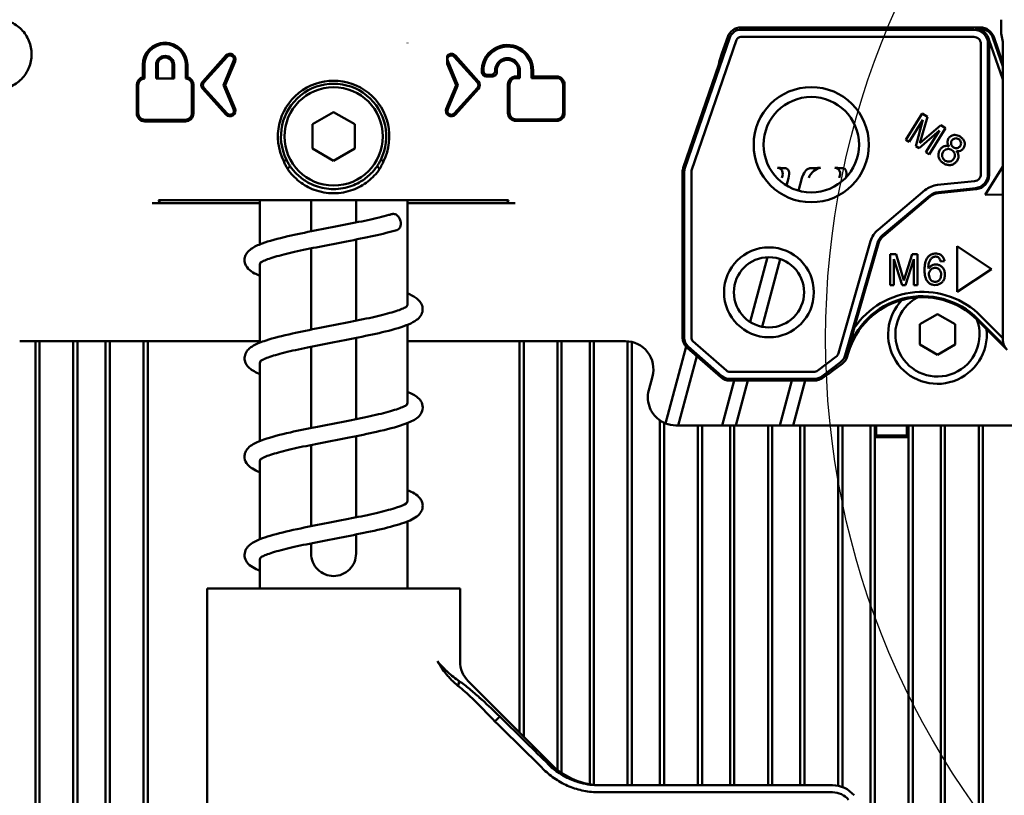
# Model space of a CAD drawing. Header units: millimetres. Extents: x 0 to 5104, y -184 to 1188.
# Tile 91 of 221: x 537 to 607, y 1044 to 1099. Entities that reach past the tile are written whole.
import ezdxf

# ---------------------------------------------------------------- set-up
doc = ezdxf.new("R2010")
doc.units = ezdxf.units.MM
doc.header["$LTSCALE"] = 2
doc.layers.add('Detailumgrenzung (ISO)', color=7, linetype='Continuous', lineweight=25)
doc.layers.add('Sichtbar (ISO)', color=7, linetype='Continuous', lineweight=50)

# ---------------------------------------------------------------- blocks, each defined once
blk = doc.blocks.new('2DDetail2')
at = {"layer": 'Detailumgrenzung (ISO)'}
blk.add_circle((325.719, 538.369), 28.711, dxfattribs=at)

msp = doc.modelspace()

# ---------------------------------------------------------------- linework, layer by layer
at = {"layer": 'Sichtbar (ISO)'}
for p, q in [((605.039, 1098.889), (587.985, 1098.889)), ((604.577, 1098.727), (587.985, 1098.727)), ((604.985, 1098.812), (604.663, 1098.812)), ((606.519, 1099.359), (606.519, 1098.455)), ((587.195, 1098.163), (583.992, 1088.861)), ((586.633, 1097.031), (587.041, 1098.216)), ((587.985, 1098.218), (604.577, 1098.218)), ((605.64, 1098.042), (606.642, 1095.185)), ((606.642, 1096.108), (605.928, 1098.143)), ((606.642, 1096.34), (605.983, 1098.22)), ((606.519, 1098.455), (606.642, 1097.856)), ((564.23, 1097.783), (564.23, 1097.781)), ((584.473, 1088.696), (587.676, 1097.997)), ((605.068, 1097.727), (605.068, 1088.44)), ((605.577, 1088.44), (605.577, 1097.727)), ((605.657, 1097.807), (605.657, 1088.368)), ((606.642, 1097.856), (606.642, 1095.185)), ((549.657, 1095.047), (551.308, 1096.88)), ((549.741, 1094.971), (551.392, 1096.805)), ((569.219, 1094.971), (567.568, 1096.805)), ((567.651, 1096.88), (569.302, 1095.047)), ((586.462, 1096.518), (586.633, 1097.031)), ((545.395, 1095.352), (545.395, 1096.225)), ((545.508, 1095.257), (545.508, 1096.225)), ((546.34, 1096.225), (546.34, 1095.258)), ((546.452, 1096.225), (546.452, 1095.258)), ((547.508, 1095.258), (547.508, 1096.225)), ((547.62, 1095.258), (547.62, 1096.225)), ((548.452, 1096.225), (548.452, 1095.257)), ((548.564, 1096.225), (548.564, 1095.352)), ((551.855, 1096.512), (551.134, 1094.785)), ((551.958, 1096.469), (551.256, 1094.785)), ((567.068, 1096.309), (567.068, 1096.497)), ((567.704, 1094.785), (567.068, 1096.309)), ((567.105, 1096.512), (567.826, 1094.785)), ((583.883, 1088.899), (586.416, 1096.255)), ((586.416, 1096.255), (586.462, 1096.518)), ((546.34, 1095.258), (547.62, 1095.258)), ((569.838, 1095.402), (570.303, 1095.402)), ((569.946, 1095.514), (570.184, 1095.514)), ((572.128, 1095.4), (571.971, 1095.4)), ((572.241, 1095.288), (571.971, 1095.288)), ((572.128, 1095.819), (572.128, 1095.4)), ((572.128, 1095.4), (572.241, 1095.288)), ((572.241, 1095.819), (572.241, 1095.288)), ((573.073, 1095.288), (573.073, 1095.819)), ((573.185, 1095.4), (573.073, 1095.288)), ((574.855, 1095.288), (573.073, 1095.288)), ((573.185, 1095.4), (573.185, 1095.819)), ((574.855, 1095.4), (573.185, 1095.4)), ((544.96, 1092.779), (544.96, 1094.792)), ((545.072, 1092.779), (545.072, 1094.792)), ((548.888, 1094.792), (548.888, 1092.779)), ((549, 1094.792), (549, 1092.779)), ((551.308, 1092.691), (549.657, 1094.524)), ((551.392, 1092.766), (549.741, 1094.6)), ((551.134, 1094.785), (551.855, 1093.059)), ((551.256, 1094.785), (551.134, 1094.785)), ((551.256, 1094.785), (551.958, 1093.102)), ((567.001, 1093.102), (567.704, 1094.785)), ((567.826, 1094.785), (567.105, 1093.059)), ((567.568, 1092.766), (569.219, 1094.6)), ((569.302, 1094.524), (567.651, 1092.691)), ((567.704, 1094.785), (567.826, 1094.785)), ((571.393, 1094.823), (571.393, 1092.809)), ((571.505, 1094.823), (571.505, 1092.809)), ((575.321, 1092.809), (575.321, 1094.823)), ((575.433, 1092.809), (575.433, 1094.823)), ((606.642, 1095.185), (606.642, 1088.983)), ((558.98, 1092.862), (557.48, 1091.996)), ((560.48, 1091.996), (558.98, 1092.862)), ((599.727, 1090.895), (600.893, 1092.76)), ((601.265, 1092.528), (600.724, 1090.646)), ((600.893, 1092.76), (601.265, 1092.528)), ((548.422, 1092.313), (545.537, 1092.313)), ((548.422, 1092.201), (545.537, 1092.201)), ((557.48, 1091.996), (557.48, 1090.264)), ((560.48, 1090.264), (560.48, 1091.996)), ((571.971, 1092.344), (574.855, 1092.344)), ((571.971, 1092.231), (574.855, 1092.231)), ((600.94, 1092.308), (599.964, 1090.747)), ((600.449, 1090.444), (600.94, 1092.308)), ((600.724, 1090.646), (602.229, 1091.926)), ((602.561, 1091.718), (601.395, 1089.852)), ((602.229, 1091.926), (602.561, 1091.718)), ((602.134, 1091.562), (600.671, 1090.305)), ((601.158, 1090.001), (602.134, 1091.562)), ((599.964, 1090.747), (599.727, 1090.895)), ((600.671, 1090.305), (600.449, 1090.444)), ((557.48, 1090.264), (558.98, 1089.398)), ((558.98, 1089.398), (560.48, 1090.264)), ((601.395, 1089.852), (601.158, 1090.001)), ((555.425, 1089.368), (555.62, 1089.465)), ((555.883, 1089.015), (555.704, 1088.811)), ((562.077, 1089.015), (562.256, 1088.811)), ((562.535, 1089.368), (562.34, 1089.465)), ((606.642, 1088.983), (605.378, 1086.959)), ((606.642, 1088.983), (606.642, 1086.997)), ((583.831, 1076.8), (583.831, 1088.589)), ((583.946, 1088.589), (583.946, 1076.8)), ((584.455, 1076.8), (584.455, 1088.589)), ((591.161, 1088.868), (591.152, 1088.869)), ((595.24, 1088.869), (595.249, 1088.868)), ((591.378, 1088.169), (591.234, 1087.633)), ((592.333, 1088.169), (592.09, 1087.264)), ((604.629, 1087.952), (601.99, 1087.675)), ((601.089, 1087.292), (597.747, 1084.488)), ((598.074, 1084.098), (601.416, 1086.903)), ((598.126, 1084.037), (601.468, 1086.841)), ((602.043, 1087.169), (604.682, 1087.446)), ((604.762, 1087.374), (602.051, 1087.089)), ((605.378, 1086.959), (606.642, 1086.997)), ((606.642, 1086.997), (606.642, 1076.772)), ((546.632, 1086.38), (546.055, 1086.38)), ((546.517, 1086.58), (546.632, 1086.38)), ((546.517, 1086.58), (547.151, 1086.58)), ((546.632, 1086.38), (546.632, 1086.38)), ((546.632, 1086.38), (553.73, 1086.38)), ((547.151, 1086.58), (548.089, 1086.58)), ((553.248, 1086.58), (548.089, 1086.58)), ((553.732, 1086.58), (553.248, 1086.58)), ((553.73, 1086.58), (553.73, 1083.445)), ((553.732, 1086.58), (553.932, 1086.58)), ((553.932, 1086.58), (554.416, 1086.58)), ((564.544, 1086.58), (554.416, 1086.58)), ((557.38, 1084.372), (557.38, 1086.58)), ((560.58, 1086.58), (560.58, 1085.001)), ((564.23, 1086.58), (564.23, 1079.156)), ((564.23, 1086.38), (571.327, 1086.38)), ((564.544, 1086.58), (565.028, 1086.58)), ((565.028, 1086.58), (565.228, 1086.58)), ((565.712, 1086.58), (565.228, 1086.58)), ((569.871, 1086.58), (565.712, 1086.58)), ((569.871, 1086.58), (570.809, 1086.58)), ((570.809, 1086.58), (571.443, 1086.58)), ((571.443, 1086.58), (571.327, 1086.38)), ((571.328, 1086.38), (571.327, 1086.38)), ((571.905, 1086.38), (571.328, 1086.38)), ((560.58, 1083.787), (560.58, 1078.004)), ((597.215, 1083.668), (594.93, 1075.699)), ((595.419, 1075.558), (597.704, 1083.527)), ((596.059, 1077.501), (597.781, 1083.505)), ((603.38, 1083.306), (605.819, 1081.68)), ((603.38, 1080.053), (603.38, 1083.306)), ((557.38, 1077.375), (557.38, 1083.158)), ((598.603, 1082.747), (598.603, 1080.547)), ((599.041, 1082.747), (598.603, 1082.747)), ((599.58, 1080.863), (599.041, 1082.747)), ((600.178, 1082.747), (599.58, 1080.863)), ((600.57, 1082.747), (600.178, 1082.747)), ((600.57, 1080.547), (600.57, 1082.747)), ((553.73, 1082.007), (553.73, 1076.45)), ((589.866, 1082.527), (588.632, 1077.924)), ((590.786, 1082.396), (589.495, 1077.577)), ((598.883, 1082.388), (599.455, 1080.547)), ((598.883, 1080.547), (598.883, 1082.388)), ((599.716, 1080.547), (600.291, 1082.388)), ((600.291, 1082.388), (600.291, 1080.547)), ((602.207, 1082.225), (602.475, 1082.247)), ((605.819, 1081.68), (603.38, 1080.053)), ((598.603, 1080.547), (598.883, 1080.547)), ((599.455, 1080.547), (599.716, 1080.547)), ((600.291, 1080.547), (600.57, 1080.547)), ((600.73, 1077.751), (601.98, 1078.473)), ((601.98, 1078.473), (603.23, 1077.751)), ((564.23, 1077.71), (564.23, 1072.158)), ((600.73, 1076.308), (600.73, 1077.751)), ((603.23, 1077.751), (603.23, 1076.308)), ((604.807, 1078.067), (606.894, 1075.979)), ((604.861, 1078.122), (606.716, 1076.266)), ((606.642, 1076.772), (605.077, 1078.338)), ((536.626, 1076.552), (538.21, 1076.552)), ((537.745, 1028.437), (537.745, 1076.552)), ((538.045, 1028.402), (538.045, 1076.552)), ((553.73, 1076.552), (538.21, 1076.552)), ((540.445, 1076.552), (540.445, 1028.058)), ((540.745, 1076.552), (540.745, 1028.007)), ((542.745, 1027.623), (542.745, 1076.552)), ((543.045, 1027.558), (543.045, 1076.552)), ((545.445, 1026.975), (545.445, 1076.552)), ((545.745, 1026.893), (545.745, 1076.552)), ((560.58, 1076.784), (560.58, 1070.998)), ((579.754, 1076.552), (564.23, 1076.552)), ((572.215, 1048.695), (572.215, 1076.552)), ((572.515, 1048.395), (572.515, 1076.552)), ((574.915, 1046.035), (574.915, 1076.552)), ((575.215, 1045.812), (575.215, 1076.552)), ((577.215, 1076.552), (577.215, 1045)), ((577.515, 1076.552), (577.515, 1044.958)), ((579.915, 1044.93), (579.915, 1076.546)), ((580.215, 1044.93), (580.215, 1076.499)), ((586.957, 1074.451), (584.566, 1076.554)), ((601.98, 1075.586), (600.73, 1076.308)), ((603.23, 1076.308), (601.98, 1075.586)), ((606.642, 1076.772), (606.642, 1076.643)), ((557.38, 1070.37), (557.38, 1076.155)), ((584.074, 1076.165), (582.609, 1070.698)), ((584.154, 1076.085), (586.544, 1073.983)), ((584.23, 1076.172), (586.621, 1074.069)), ((595.56, 1075.461), (595.627, 1075.695)), ((553.73, 1074.997), (553.73, 1069.444)), ((584.845, 1075.478), (583.525, 1070.552)), ((594.753, 1075.442), (593.462, 1074.469)), ((593.768, 1074.062), (595.059, 1075.035)), ((594.585, 1074.475), (595.2, 1074.938)), ((593.166, 1074.37), (587.173, 1074.37)), ((594.264, 1074.24), (594.092, 1074.162)), ((594.585, 1074.475), (594.264, 1074.24)), ((581.426, 1073.07), (581.685, 1074.038)), ((587.513, 1073.746), (586.657, 1070.552)), ((587.173, 1073.861), (593.166, 1073.861)), ((587.173, 1073.746), (593.205, 1073.746)), ((588.468, 1073.746), (587.612, 1070.552)), ((590.745, 1070.552), (591.6, 1073.746)), ((591.7, 1070.552), (592.555, 1073.746)), ((593.806, 1073.947), (594.092, 1074.162)), ((564.23, 1070.716), (564.23, 1065.165)), ((582.215, 1070.911), (582.215, 1044.93)), ((582.515, 1070.739), (582.515, 1044.93)), ((583.358, 1070.552), (583.525, 1070.552)), ((583.734, 1070.552), (583.525, 1070.552)), ((584.003, 1070.552), (583.734, 1070.552)), ((586.179, 1070.552), (584.003, 1070.552)), ((584.915, 1044.93), (584.915, 1070.552)), ((585.215, 1044.93), (585.215, 1070.552)), ((586.179, 1070.552), (586.448, 1070.552)), ((586.448, 1070.552), (586.657, 1070.552)), ((587.612, 1070.552), (586.657, 1070.552)), ((587.215, 1070.552), (587.215, 1044.93)), ((587.515, 1070.552), (587.515, 1044.93)), ((587.822, 1070.552), (587.612, 1070.552)), ((587.822, 1070.552), (588.091, 1070.552)), ((590.266, 1070.552), (588.091, 1070.552)), ((589.915, 1044.93), (589.915, 1070.552)), ((590.215, 1070.552), (590.215, 1044.93)), ((590.266, 1070.552), (590.535, 1070.552)), ((590.745, 1070.552), (590.535, 1070.552)), ((591.7, 1070.552), (590.745, 1070.552)), ((591.909, 1070.552), (591.7, 1070.552)), ((591.909, 1070.552), (592.178, 1070.552)), ((592.837, 1070.552), (592.178, 1070.552)), ((592.215, 1070.552), (592.215, 1044.93)), ((592.515, 1070.552), (592.515, 1044.93)), ((594.891, 1070.552), (593.62, 1070.552)), ((594.891, 1070.552), (631.012, 1070.552)), ((594.915, 1044.887), (594.915, 1070.552)), ((595.215, 1044.8), (595.215, 1070.552)), ((597.215, 1070.552), (597.215, 1042.812)), ((597.515, 1070.552), (597.515, 1069.719)), ((597.62, 1070.552), (597.62, 1069.824)), ((599.81, 1070.552), (599.81, 1069.824)), ((599.915, 1070.552), (599.915, 1069.719)), ((600.215, 1039.237), (600.215, 1070.552)), ((602.215, 1070.552), (602.215, 1036.854)), ((602.515, 1070.552), (602.515, 1036.469)), ((604.915, 985.252), (604.915, 1070.552)), ((605.215, 984.951), (605.215, 1070.552)), ((560.58, 1069.789), (560.58, 1064.003)), ((597.567, 1069.772), (597.515, 1069.719)), ((599.915, 1069.719), (597.515, 1069.719)), ((597.515, 1069.719), (597.515, 1042.455)), ((597.567, 1069.772), (597.62, 1069.824)), ((597.567, 1069.772), (599.862, 1069.772)), ((599.81, 1069.824), (597.62, 1069.824)), ((599.862, 1069.772), (599.81, 1069.824)), ((599.862, 1069.772), (599.915, 1069.719)), ((599.915, 1039.595), (599.915, 1069.719)), ((557.38, 1063.374), (557.38, 1069.161)), ((553.73, 1068), (553.73, 1062.448)), ((564.23, 1063.71), (564.23, 1058.93)), ((560.58, 1062.785), (560.58, 1061.43)), ((557.38, 1061.43), (557.38, 1062.156)), ((553.73, 1061.006), (553.73, 1058.93)), ((549.98, 1058.93), (567.98, 1058.93)), ((549.98, 1058.93), (549.98, 1037.23)), ((567.98, 1058.93), (567.98, 1053.758)), ((567.86, 1051.99), (567.929, 1052.344)), ((568.566, 1052.344), (574.515, 1046.394)), ((570.469, 1049.464), (570.814, 1049.818)), ((577.886, 1044.93), (594.506, 1044.93)), ((594.506, 1044.43), (577.886, 1044.43))]:
    msp.add_line(p, q, dxfattribs=at)
for centre, radius in [((558.98, 1091.13), 3.5), ((592.994, 1090.542), 4.1), ((592.994, 1090.542), 3.4), ((589.98, 1080.03), 3.2), ((589.98, 1080.03), 2.5)]:
    msp.add_circle(centre, radius, dxfattribs=at)
for centre, radius, start, end in [((587.985, 1097.891), 0.998, 90, 161), ((587.985, 1097.891), 0.836, 90, 161), ((587.985, 1097.891), 0.327, 90, 161), ((605, 1097.819), 0.678, 19.22732, 26.58551), ((546.98, 1096.225), 1.585, 0, 180), ((546.98, 1096.225), 1.472, 0, 180), ((571.361, 1095.819), 1.825, 0, 184.53958), ((571.361, 1095.819), 1.712, 0, 180.34272), ((546.98, 1096.225), 0.64, 0, 180), ((546.98, 1096.225), 0.528, 0, 180), ((551.598, 1096.619), 0.39, 337.34757, 138), ((551.598, 1096.619), 0.278, 337.34757, 138), ((567.361, 1096.619), 0.39, 42, 138.77582), ((567.361, 1096.619), 0.278, 42, 202.65243), ((571.361, 1095.819), 0.88, 0, 180.41197), ((571.361, 1095.819), 0.768, 0, 186.51966), ((545.537, 1094.792), 0.578, 104.24438, 180), ((545.537, 1094.792), 0.465, 93.66322, 180), ((548.422, 1094.792), 0.465, 0, 86.33678), ((548.422, 1094.792), 0.578, 0, 75.75562), ((571.971, 1094.823), 0.578, 90, 180), ((571.971, 1094.823), 0.465, 90, 180), ((574.855, 1094.823), 0.578, 0, 90), ((574.855, 1094.823), 0.465, 0, 90), ((549.947, 1094.785), 0.39, 138, 222), ((549.947, 1094.785), 0.278, 138, 222), ((558.98, 1091.13), 3.967, 333.64652, 206.35348), ((558.98, 1091.13), 3.75, 333.64652, 206.35348), ((569.012, 1094.785), 0.278, 318, 42), ((569.012, 1094.785), 0.39, 318, 42), ((551.598, 1092.952), 0.39, 222, 22.65243), ((567.361, 1092.952), 0.39, 157.34757, 318), ((545.537, 1092.779), 0.578, 180, 270), ((545.537, 1092.779), 0.465, 180, 270), ((548.422, 1092.779), 0.578, 270, 0), ((548.422, 1092.779), 0.465, 270, 0), ((551.598, 1092.952), 0.278, 222, 22.65243), ((567.361, 1092.952), 0.278, 157.34757, 318), ((571.971, 1092.809), 0.578, 180, 270), ((571.971, 1092.809), 0.465, 180, 270), ((574.855, 1092.809), 0.578, 270, 0), ((574.855, 1092.809), 0.465, 270, 0), ((584.782, 1088.589), 0.951, 161, 180), ((584.782, 1088.589), 0.836, 161, 180), ((584.782, 1088.589), 0.327, 161, 180), ((602.165, 1086.011), 1.673, 96, 130), ((602.165, 1086.011), 1.164, 96, 130), ((602.165, 1086.011), 1.084, 96, 130), ((598.823, 1083.207), 1.673, 130, 164), ((598.823, 1083.207), 1.164, 130, 164), ((598.823, 1083.207), 1.084, 130, 164), ((600.915, 1074.179), 5.884, 44.97817, 145.62477), ((600.915, 1074.179), 5.579, 44.97817, 164), ((600.915, 1074.179), 5.502, 44.97817, 164), ((601.98, 1077.03), 3.516, 135.68701, 6.01189), ((601.98, 1077.03), 3, 118.40389, 20.64339), ((584.782, 1076.8), 0.951, 180, 228.66304), ((584.782, 1076.8), 0.836, 180, 228.66304), ((584.782, 1076.8), 0.327, 180, 228.66304), ((587.173, 1074.697), 0.327, 228.66304, 270), ((587.173, 1074.697), 0.951, 228.66304, 270), ((587.173, 1074.697), 0.836, 228.66304, 270), ((583.358, 1072.552), 2, 164.99999, 203.88427), ((583.358, 1072.552), 2, 223.07841, 234.35346), ((583.358, 1072.552), 2, 242.13245, 248.01198), ((583.358, 1072.552), 2, 248.01198, 270), ((569.98, 1053.758), 2, 180, 225), ((578.051, 1049.93), 5, 225, 270), ((594.506, 1042.93), 2, 40, 90), ((594.506, 1042.93), 1.5, 40, 90)]:
    msp.add_arc(centre, radius, start, end, dxfattribs=at)
for centre, major_axis, ratio, start_param, end_param in [((607.07, 1099.367), (-0.034, -0.621), 0.885616, 4.641854, 4.774409), ((604.577, 1097.727), (-0.707, 0.707), 0.999921, 3.927091, 5.497687), ((604.645, 1097.795), (0.399, 0.94), 0.975619, 0.063815, 0.392623), ((604.985, 1097.812), (-0.816, 0.578), 0.999979, 4.095663, 5.329115), ((605.039, 1097.889), (-0.579, -0.816), 0.999771, 2.524931, 3.758254), ((604.657, 1097.807), (0.707, 0.707), 0.999695, 5.497939, 5.818584), ((569.843, 1095.704), (0.207, 0.224), 0.982213, 2.404177, 3.877855), ((590.306, 1088.186), (-0.522, -0.614), 0.644137, 2.07206, 3.607949), ((590.959, 1088.169), (-0.271, -0.685), 0.540405, 1.781511, 3.317401), ((592.751, 1088.169), (-0.271, -0.685), 0.540405, 3.565163, 4.923104), ((593.413, 1088.186), (-0.522, -0.614), 0.644137, 3.677764, 5.213652), ((594.394, 1088.186), (-0.522, -0.614), 0.644137, 2.07206, 3.607949), ((595.047, 1088.169), (0.271, 0.685), 0.540405, 4.995827, 6.458993), ((604.577, 1088.44), (0.669, 0.743), 0.999929, 3.979443, 5.445335), ((604.657, 1088.368), (0.743, -0.669), 0.999724, 5.550284, 7.016086), ((579.749, 1074.551), (-1.758, -0.965), 0.997377, 2.379067, 4.209242), ((607.642, 1076.645), (-0.395, -0.921), 0.997795, 5.117791, 5.902771), ((594.556, 1075.766), (0.243, 0.354), 0.865273, 4.340753, 5.084025), ((594.457, 1075.834), (0.566, 0.824), 0.999956, 4.389541, 5.035237), ((594.598, 1075.737), (-0.824, 0.567), 0.999831, 2.818758, 3.464428), ((593.204, 1074.747), (0.407, 0.136), 0.865273, 4.340753, 5.084025), ((593.166, 1074.861), (0.948, 0.317), 0.999956, 4.389541, 5.035237), ((593.204, 1074.746), (0.317, -0.948), 0.999831, 5.96035, 6.60602)]:
    msp.add_ellipse(centre, major_axis=major_axis, ratio=ratio, start_param=start_param, end_param=end_param, dxfattribs=at)
for points, knots in [([(535.692, 1099.375), (535.774, 1099.351), (536.164, 1099.213), (536.791, 1098.793), (537.347, 1097.961), (537.542, 1096.98), (537.347, 1095.998), (536.791, 1095.166), (535.959, 1094.61), (535.304, 1094.48), (534.977, 1094.48)], [0, 0, 0, 0, 0.036, 0.173714, 0.311428, 0.449143, 0.586857, 0.724571, 0.862286, 1, 1, 1, 1]), ([(604.985, 1098.758), (605.057, 1098.733), (605.125, 1098.699), (605.253, 1098.618), (605.313, 1098.57), (605.419, 1098.463), (605.466, 1098.404), (605.547, 1098.271), (605.581, 1098.199), (605.606, 1098.122)], [0, 0, 0, 0, 0.02399542, 0.02399542, 0.0477346, 0.0477346, 0.07116832, 0.07116832, 0.09558827, 0.09558827, 0.09558827, 0.09558827]), ([(604.577, 1098.218), (604.706, 1098.218), (604.834, 1098.165), (605.016, 1097.983), (605.069, 1097.856), (605.068, 1097.727)], [0, 0, 0, 0, 0.5, 0.5, 1, 1, 1, 1]), ([(569.649, 1095.809), (569.649, 1095.769), (569.657, 1095.73), (569.688, 1095.658), (569.709, 1095.627), (569.763, 1095.573), (569.795, 1095.552), (569.866, 1095.522), (569.906, 1095.514), (569.946, 1095.514)], [-0.04669849, -0.04669849, -0.04669849, -0.04669849, -0.03473173, -0.03473173, -0.02334931, -0.02334931, -0.01197727, -0.01197727, 0, 0, 0, 0]), ([(570.184, 1095.514), (570.203, 1095.514), (570.223, 1095.516), (570.262, 1095.524), (570.282, 1095.53), (570.336, 1095.553), (570.368, 1095.574), (570.421, 1095.628), (570.443, 1095.66), (570.465, 1095.714), (570.471, 1095.734), (570.479, 1095.774), (570.481, 1095.794), (570.481, 1095.813)], [-0.04702353, -0.04702353, -0.04702353, -0.04702353, -0.04113024, -0.04113024, -0.03488246, -0.03488246, -0.02351174, -0.02351174, -0.01215377, -0.01215377, -0.00589538, -0.00589538, 0, 0, 0, 0]), ([(570.598, 1095.732), (570.601, 1095.71), (570.601, 1095.688), (570.596, 1095.642), (570.59, 1095.619), (570.57, 1095.561), (570.55, 1095.529), (570.5, 1095.472), (570.47, 1095.449), (570.414, 1095.422), (570.392, 1095.414), (570.347, 1095.404), (570.325, 1095.402), (570.303, 1095.402)], [0, 0, 0, 0, 0.00664458, 0.00664458, 0.01378112, 0.01378112, 0.02511231, 0.02511231, 0.03645964, 0.03645964, 0.04358139, 0.04358139, 0.05022507, 0.05022507, 0.05022507, 0.05022507]), ([(602.811, 1090.42), (602.767, 1090.475), (602.734, 1090.529), (602.713, 1090.586), (602.688, 1090.653), (602.683, 1090.71), (602.691, 1090.776), (602.699, 1090.837), (602.72, 1090.901), (602.751, 1090.958), (602.782, 1091.014), (602.823, 1091.065), (602.872, 1091.108), (602.905, 1091.137), (602.941, 1091.161), (602.979, 1091.18), (603.056, 1091.22), (603.14, 1091.238), (603.227, 1091.236), (603.287, 1091.235), (603.354, 1091.222), (603.416, 1091.202), (603.474, 1091.182), (603.534, 1091.153), (603.589, 1091.118), (603.643, 1091.084), (603.693, 1091.043), (603.737, 1090.996), (603.783, 1090.948), (603.82, 1090.9), (603.852, 1090.842), (603.927, 1090.705), (603.941, 1090.595), (603.911, 1090.469), (603.896, 1090.406), (603.871, 1090.348), (603.834, 1090.293), (603.796, 1090.238), (603.752, 1090.193), (603.699, 1090.156), (603.641, 1090.117), (603.583, 1090.096), (603.52, 1090.087), (603.466, 1090.08), (603.397, 1090.083), (603.328, 1090.097)], [0, 0, 0, 0, 0.061262, 0.061262, 0.061262, 0.125448, 0.125448, 0.125448, 0.187919, 0.187919, 0.187919, 0.249996, 0.249996, 0.249996, 0.291617, 0.291617, 0.291617, 0.375917, 0.375917, 0.375917, 0.438116, 0.438116, 0.438116, 0.500175, 0.500175, 0.500175, 0.56217, 0.56217, 0.56217, 0.623262, 0.623262, 0.623262, 0.749834, 0.749834, 0.749834, 0.812312, 0.812312, 0.812312, 0.874572, 0.874572, 0.874572, 0.938633, 0.938633, 0.938633, 1, 1, 1, 1]), ([(603.129, 1090.344), (603.088, 1090.368), (603.052, 1090.399), (603.022, 1090.436), (602.99, 1090.476), (602.969, 1090.516), (602.956, 1090.561), (602.943, 1090.606), (602.941, 1090.653), (602.949, 1090.701), (602.957, 1090.748), (602.974, 1090.793), (602.999, 1090.833), (603.024, 1090.873), (603.057, 1090.907), (603.096, 1090.935), (603.136, 1090.962), (603.179, 1090.98), (603.226, 1090.989), (603.273, 1090.998), (603.32, 1090.997), (603.367, 1090.987), (603.41, 1090.977), (603.455, 1090.958), (603.495, 1090.93)], [0, 0, 0, 0, 0.124208, 0.124208, 0.124208, 0.249776, 0.249776, 0.249776, 0.375541, 0.375541, 0.375541, 0.500044, 0.500044, 0.500044, 0.624821, 0.624821, 0.624821, 0.74995, 0.74995, 0.74995, 0.875889, 0.875889, 0.875889, 1, 1, 1, 1]), ([(603.328, 1090.097), (603.38, 1090.031), (603.419, 1089.966), (603.445, 1089.897), (603.475, 1089.815), (603.483, 1089.747), (603.476, 1089.668), (603.469, 1089.593), (603.446, 1089.517), (603.409, 1089.447), (603.375, 1089.38), (603.326, 1089.317), (603.268, 1089.263), (603.21, 1089.21), (603.145, 1089.168), (603.073, 1089.138), (603, 1089.107), (602.924, 1089.091), (602.847, 1089.09), (602.773, 1089.088), (602.693, 1089.099), (602.617, 1089.123), (602.547, 1089.144), (602.474, 1089.178), (602.407, 1089.22), (602.34, 1089.262), (602.282, 1089.311), (602.229, 1089.369), (602.172, 1089.432), (602.132, 1089.493), (602.102, 1089.563), (602.07, 1089.637), (602.054, 1089.71), (602.052, 1089.789), (602.05, 1089.864), (602.061, 1089.942), (602.085, 1090.018), (602.109, 1090.091), (602.143, 1090.16), (602.19, 1090.224), (602.242, 1090.294), (602.295, 1090.343), (602.36, 1090.382), (602.429, 1090.424), (602.502, 1090.444), (602.58, 1090.448), (602.644, 1090.451), (602.729, 1090.442), (602.811, 1090.42)], [0, 0, 0, 0, 0.061177, 0.061177, 0.061177, 0.125238, 0.125238, 0.125238, 0.187995, 0.187995, 0.187995, 0.250038, 0.250038, 0.250038, 0.31238, 0.31238, 0.31238, 0.375397, 0.375397, 0.375397, 0.438139, 0.438139, 0.438139, 0.499968, 0.499968, 0.499968, 0.561848, 0.561848, 0.561848, 0.624606, 0.624606, 0.624606, 0.687801, 0.687801, 0.687801, 0.750116, 0.750116, 0.750116, 0.81172, 0.81172, 0.81172, 0.874576, 0.874576, 0.874576, 0.939109, 0.939109, 0.939109, 1, 1, 1, 1]), ([(603.495, 1090.93), (603.533, 1090.904), (603.566, 1090.874), (603.594, 1090.837), (603.624, 1090.797), (603.643, 1090.758), (603.654, 1090.715), (603.665, 1090.671), (603.665, 1090.626), (603.656, 1090.58), (603.648, 1090.537), (603.63, 1090.493), (603.605, 1090.454), (603.581, 1090.415), (603.55, 1090.382), (603.513, 1090.354), (603.474, 1090.324), (603.435, 1090.306), (603.391, 1090.297), (603.348, 1090.287), (603.302, 1090.287), (603.256, 1090.296), (603.213, 1090.304), (603.169, 1090.321), (603.129, 1090.344)], [0, 0, 0, 0, 0.123894, 0.123894, 0.123894, 0.249638, 0.249638, 0.249638, 0.376163, 0.376163, 0.376163, 0.500058, 0.500058, 0.500058, 0.624008, 0.624008, 0.624008, 0.750092, 0.750092, 0.750092, 0.876069, 0.876069, 0.876069, 1, 1, 1, 1]), ([(602.539, 1089.4), (602.487, 1089.43), (602.442, 1089.469), (602.405, 1089.518), (602.365, 1089.569), (602.34, 1089.62), (602.326, 1089.678), (602.313, 1089.735), (602.312, 1089.795), (602.324, 1089.856), (602.334, 1089.913), (602.357, 1089.971), (602.388, 1090.022), (602.42, 1090.073), (602.46, 1090.117), (602.509, 1090.153), (602.561, 1090.192), (602.613, 1090.216), (602.67, 1090.229), (602.727, 1090.241), (602.787, 1090.24), (602.848, 1090.227), (602.905, 1090.214), (602.962, 1090.19), (603.011, 1090.155)], [0, 0, 0, 0, 0.124189, 0.124189, 0.124189, 0.250043, 0.250043, 0.250043, 0.375833, 0.375833, 0.375833, 0.499939, 0.499939, 0.499939, 0.624078, 0.624078, 0.624078, 0.750098, 0.750098, 0.750098, 0.876051, 0.876051, 0.876051, 1, 1, 1, 1]), ([(603.011, 1090.155), (603.06, 1090.124), (603.102, 1090.084), (603.137, 1090.036), (603.173, 1089.986), (603.196, 1089.936), (603.208, 1089.88), (603.221, 1089.823), (603.221, 1089.766), (603.21, 1089.707), (603.199, 1089.649), (603.178, 1089.595), (603.147, 1089.546), (603.116, 1089.497), (603.076, 1089.455), (603.028, 1089.42), (602.979, 1089.384), (602.927, 1089.36), (602.871, 1089.347), (602.815, 1089.333), (602.757, 1089.331), (602.699, 1089.341), (602.644, 1089.351), (602.589, 1089.371), (602.539, 1089.4)], [0, 0, 0, 0, 0.124233, 0.124233, 0.124233, 0.249832, 0.249832, 0.249832, 0.375321, 0.375321, 0.375321, 0.499983, 0.499983, 0.499983, 0.624842, 0.624842, 0.624842, 0.749957, 0.749957, 0.749957, 0.876023, 0.876023, 0.876023, 1, 1, 1, 1]), ([(555.704, 1088.811), (555.65, 1088.903), (555.599, 1088.999), (555.506, 1089.186), (555.464, 1089.276), (555.425, 1089.368)], [-0.06351262, -0.06351262, -0.06351262, -0.06351262, -0.02995543, -0.02995543, 0, 0, 0, 0]), ([(555.62, 1089.465), (555.658, 1089.387), (555.7, 1089.31), (555.788, 1089.159), (555.835, 1089.085), (555.883, 1089.015)], [0, 0, 0, 0, 0.02623697, 0.02623697, 0.05336904, 0.05336904, 0.05336904, 0.05336904]), ([(555.883, 1089.015), (556.045, 1088.777), (556.236, 1088.557), (556.664, 1088.167), (556.899, 1087.996), (557.322, 1087.761), (557.497, 1087.68), (558.093, 1087.459), (558.534, 1087.38), (559.426, 1087.38), (559.867, 1087.459), (560.463, 1087.68), (560.638, 1087.761), (561.061, 1087.996), (561.296, 1088.167), (561.724, 1088.557), (561.915, 1088.777), (562.077, 1089.015)], [0, 0, 0, 0, 0.0913262, 0.0913262, 0.1808385, 0.1808385, 0.2397618, 0.2397618, 0.3739652, 0.3739652, 0.5081685, 0.5081685, 0.5670919, 0.5670919, 0.6566042, 0.6566042, 0.7479304, 0.7479304, 0.7479304, 0.7479304]), ([(562.077, 1089.015), (562.125, 1089.085), (562.172, 1089.159), (562.26, 1089.31), (562.301, 1089.387), (562.34, 1089.465)], [0, 0, 0, 0, 0.02713474, 0.02713474, 0.05337429, 0.05337429, 0.05337429, 0.05337429]), ([(562.535, 1089.368), (562.496, 1089.276), (562.454, 1089.186), (562.361, 1088.999), (562.31, 1088.903), (562.256, 1088.811)], [-0.06358136, -0.06358136, -0.06358136, -0.06358136, -0.03360092, -0.03360092, 0, 0, 0, 0]), ([(562.256, 1088.811), (562.029, 1088.478), (561.747, 1088.177), (561.104, 1087.674), (560.747, 1087.473), (559.92, 1087.167), (559.451, 1087.082), (558.508, 1087.082), (558.039, 1087.167), (557.213, 1087.473), (556.856, 1087.674), (556.213, 1088.177), (555.931, 1088.478), (555.704, 1088.811)], [-0.7868489, -0.7868489, -0.7868489, -0.7868489, -0.6593782, -0.6593782, -0.5344292, -0.5344292, -0.3934245, -0.3934245, -0.2524197, -0.2524197, -0.1274707, -0.1274707, 0, 0, 0, 0]), ([(590.595, 1088.886), (590.61, 1088.886), (590.617, 1088.885), (590.729, 1088.883), (590.822, 1088.881), (590.969, 1088.877), (591.039, 1088.875), (591.118, 1088.871), (591.135, 1088.87), (591.153, 1088.869)], [-0.08944277, -0.08944277, -0.08944277, -0.08944277, -0.0829283, -0.0829283, -0.04024473, -0.04024473, -0.00917926, -0.00917926, 0, 0, 0, 0]), ([(592.845, 1088.853), (592.861, 1088.858), (592.875, 1088.861), (592.905, 1088.866), (592.922, 1088.868), (592.939, 1088.868)], [-0.0155549, -0.0155549, -0.0155549, -0.0155549, -0.00821162, -0.00821162, -0.00035556, -0.00035556, -0.00035556, -0.00035556]), ([(592.939, 1088.868), (593.04, 1088.872), (593.171, 1088.876), (593.392, 1088.881), (593.51, 1088.883), (593.63, 1088.885), (593.647, 1088.886), (593.66, 1088.886)], [-0.07303899, -0.07303899, -0.07303899, -0.07303899, -0.03687568, -0.03687568, 0, 0, 0.00469255, 0.00469255, 0.00469255, 0.00469255]), ([(594.682, 1088.886), (594.697, 1088.886), (594.704, 1088.885), (594.816, 1088.883), (594.909, 1088.881), (595.057, 1088.877), (595.126, 1088.875), (595.206, 1088.871), (595.222, 1088.87), (595.241, 1088.869)], [-0.08944277, -0.08944277, -0.08944277, -0.08944277, -0.0829283, -0.0829283, -0.04024473, -0.04024473, -0.00917926, -0.00917926, 0, 0, 0, 0]), ([(605.068, 1088.44), (605.069, 1088.32), (605.023, 1088.201), (604.862, 1088.022), (604.748, 1087.964), (604.629, 1087.952)], [0, 0, 0, 0, 0.5, 0.5, 1, 1, 1, 1]), ([(553.73, 1081.208), (553.591, 1081.263), (553.465, 1081.32), (553.183, 1081.47), (553.035, 1081.566), (552.778, 1081.834), (552.671, 1081.999), (552.631, 1082.312), (552.637, 1082.415), (552.685, 1082.631), (552.737, 1082.733), (552.888, 1082.945), (552.996, 1083.041), (553.329, 1083.279), (553.583, 1083.393), (554.373, 1083.684), (555.004, 1083.854), (556.313, 1084.156), (556.971, 1084.291), (558.283, 1084.552), (558.953, 1084.68), (560.227, 1084.929), (560.85, 1085.053), (561.971, 1085.296), (562.487, 1085.418), (562.994, 1085.558), (563.069, 1085.579), (563.141, 1085.6)], [1.463341, 1.463341, 1.463341, 1.463341, 1.543551, 1.543551, 1.661451, 1.661451, 1.770648, 1.770648, 1.818591, 1.818591, 1.883174, 1.883174, 1.971163, 1.971163, 2.141442, 2.141442, 2.404113, 2.404113, 2.61521, 2.61521, 2.814392, 2.814392, 3.007918, 3.007918, 3.19796, 3.19796, 3.23241, 3.23241, 3.23241, 3.23241]), ([(563.141, 1085.6), (563.149, 1085.602), (563.156, 1085.604), (563.163, 1085.606), (563.171, 1085.608), (563.178, 1085.609), (563.186, 1085.61), (563.227, 1085.615), (563.272, 1085.612), (563.314, 1085.602), (563.39, 1085.584), (563.465, 1085.544), (563.532, 1085.483), (563.557, 1085.461), (563.58, 1085.435), (563.601, 1085.408), (563.641, 1085.358), (563.675, 1085.299), (563.702, 1085.237), (563.722, 1085.191), (563.739, 1085.14), (563.75, 1085.092), (563.753, 1085.076), (563.756, 1085.06), (563.758, 1085.044), (563.768, 1084.979), (563.769, 1084.913), (563.762, 1084.85), (563.755, 1084.789), (563.74, 1084.73), (563.717, 1084.678), (563.715, 1084.672), (563.712, 1084.667), (563.709, 1084.662), (563.687, 1084.617), (563.658, 1084.578), (563.626, 1084.546), (563.589, 1084.511), (563.546, 1084.483), (563.501, 1084.466), (563.494, 1084.464), (563.486, 1084.461), (563.479, 1084.459)], [0.1506976, 0.1506976, 0.1506976, 0.1506976, 0.1608909, 0.1608909, 0.1608909, 0.17116, 0.17116, 0.17116, 0.2266924, 0.2266924, 0.2266924, 0.3242543, 0.3242543, 0.3242543, 0.36027, 0.36027, 0.36027, 0.4272121, 0.4272121, 0.4272121, 0.4773152, 0.4773152, 0.4773152, 0.4935815, 0.4935815, 0.4935815, 0.5591446, 0.5591446, 0.5591446, 0.6240343, 0.6240343, 0.6240343, 0.6308079, 0.6308079, 0.6308079, 0.6886688, 0.6886688, 0.6886688, 0.7535613, 0.7535613, 0.7535613, 0.7637293, 0.7637293, 0.7637293, 0.7637293]), ([(563.479, 1084.459), (563.013, 1084.322), (562.455, 1084.186), (561.246, 1083.919), (560.58, 1083.785), (559.269, 1083.529), (558.608, 1083.402), (557.357, 1083.155), (556.749, 1083.031), (555.668, 1082.788), (555.179, 1082.666), (554.402, 1082.435), (554.092, 1082.319), (553.846, 1082.192), (553.796, 1082.16), (553.762, 1082.134), (553.757, 1082.129), (553.757, 1082.129)], [0, 0, 0, 0, 0.211037, 0.211037, 0.419091, 0.419091, 0.615735, 0.615735, 0.808889, 0.808889, 0.999601, 0.999601, 1.18229, 1.18229, 1.255069, 1.255069, 1.289331, 1.289331, 1.289331, 1.289331]), ([(602.475, 1082.247), (602.462, 1082.324), (602.444, 1082.391), (602.418, 1082.453), (602.384, 1082.532), (602.349, 1082.58), (602.297, 1082.628), (602.247, 1082.675), (602.185, 1082.712), (602.115, 1082.74), (602.054, 1082.764), (601.98, 1082.782), (601.908, 1082.789), (601.836, 1082.796), (601.766, 1082.793), (601.696, 1082.779), (601.623, 1082.765), (601.558, 1082.742), (601.496, 1082.708), (601.431, 1082.673), (601.376, 1082.629), (601.328, 1082.576), (601.284, 1082.527), (601.241, 1082.463), (601.208, 1082.4), (601.154, 1082.294), (601.107, 1082.143), (601.085, 1081.994), (601.076, 1081.934), (601.069, 1081.855), (601.066, 1081.783), (601.063, 1081.718), (601.062, 1081.645), (601.063, 1081.571), (601.066, 1081.406), (601.078, 1081.284), (601.11, 1081.152), (601.155, 1080.963), (601.205, 1080.871), (601.297, 1080.771), (601.348, 1080.716), (601.401, 1080.676), (601.466, 1080.639), (601.529, 1080.604), (601.596, 1080.579), (601.667, 1080.564), (601.737, 1080.548), (601.808, 1080.544), (601.88, 1080.552), (601.951, 1080.559), (602.021, 1080.576), (602.088, 1080.604), (602.156, 1080.632), (602.216, 1080.668), (602.271, 1080.714), (602.328, 1080.762), (602.373, 1080.816), (602.41, 1080.878), (602.444, 1080.936), (602.471, 1081.006), (602.489, 1081.077), (602.505, 1081.141), (602.514, 1081.216), (602.515, 1081.289), (602.516, 1081.364), (602.508, 1081.433), (602.492, 1081.502), (602.474, 1081.579), (602.449, 1081.64), (602.412, 1081.701), (602.374, 1081.764), (602.329, 1081.816), (602.273, 1081.864), (602.217, 1081.912), (602.156, 1081.947), (602.089, 1081.972), (602.022, 1081.997), (601.952, 1082.011), (601.878, 1082.013), (601.803, 1082.014), (601.733, 1082.004), (601.667, 1081.98), (601.601, 1081.957), (601.537, 1081.92), (601.48, 1081.874), (601.434, 1081.836), (601.379, 1081.779), (601.331, 1081.719)], [0, 0, 0, 0, 0.030299, 0.030299, 0.030299, 0.062581, 0.062581, 0.062581, 0.094247, 0.094247, 0.094247, 0.125021, 0.125021, 0.125021, 0.156076, 0.156076, 0.156076, 0.187427, 0.187427, 0.187427, 0.219105, 0.219105, 0.219105, 0.251071, 0.251071, 0.251071, 0.313707, 0.313707, 0.313707, 0.344152, 0.344152, 0.344152, 0.374271, 0.374271, 0.374271, 0.434536, 0.434536, 0.434536, 0.499274, 0.499274, 0.499274, 0.531334, 0.531334, 0.531334, 0.562489, 0.562489, 0.562489, 0.593779, 0.593779, 0.593779, 0.624941, 0.624941, 0.624941, 0.656116, 0.656116, 0.656116, 0.687729, 0.687729, 0.687729, 0.719135, 0.719135, 0.719135, 0.749926, 0.749926, 0.749926, 0.780807, 0.780807, 0.780807, 0.812325, 0.812325, 0.812325, 0.843672, 0.843672, 0.843672, 0.874962, 0.874962, 0.874962, 0.906159, 0.906159, 0.906159, 0.937596, 0.937596, 0.937596, 0.969529, 0.969529, 0.969529, 1, 1, 1, 1]), ([(602.207, 1082.225), (602.193, 1082.303), (602.171, 1082.367), (602.137, 1082.419), (602.094, 1082.484), (602.046, 1082.519), (601.976, 1082.545), (601.944, 1082.557), (601.909, 1082.566), (601.875, 1082.57), (601.838, 1082.574), (601.804, 1082.573), (601.771, 1082.567), (601.705, 1082.556), (601.641, 1082.525), (601.584, 1082.479), (601.534, 1082.438), (601.485, 1082.38), (601.452, 1082.321), (601.423, 1082.271), (601.395, 1082.199), (601.375, 1082.128), (601.338, 1081.994), (601.322, 1081.851), (601.331, 1081.719)], [0, 0, 0, 0, 0.121553, 0.121553, 0.121553, 0.250879, 0.250879, 0.250879, 0.312246, 0.312246, 0.312246, 0.37518, 0.37518, 0.37518, 0.502238, 0.502238, 0.502238, 0.628235, 0.628235, 0.628235, 0.751635, 0.751635, 0.751635, 1, 1, 1, 1]), ([(601.78, 1081.774), (601.72, 1081.771), (601.663, 1081.754), (601.61, 1081.725), (601.558, 1081.697), (601.512, 1081.658), (601.475, 1081.611), (601.401, 1081.521), (601.367, 1081.406), (601.372, 1081.279), (601.375, 1081.224), (601.385, 1081.162), (601.403, 1081.104), (601.422, 1081.042), (601.447, 1080.992), (601.481, 1080.945), (601.518, 1080.895), (601.559, 1080.858), (601.612, 1080.826), (601.668, 1080.793), (601.722, 1080.776), (601.78, 1080.771)], [0, 0, 0, 0, 0.125472, 0.125472, 0.125472, 0.250875, 0.250875, 0.250875, 0.50272, 0.50272, 0.50272, 0.623925, 0.623925, 0.623925, 0.748581, 0.748581, 0.748581, 0.874083, 0.874083, 0.874083, 1, 1, 1, 1]), ([(601.78, 1080.771), (601.843, 1080.766), (601.906, 1080.777), (601.969, 1080.804), (602.031, 1080.83), (602.083, 1080.869), (602.124, 1080.916), (602.162, 1080.96), (602.193, 1081.02), (602.212, 1081.086), (602.228, 1081.143), (602.239, 1081.21), (602.24, 1081.275), (602.242, 1081.344), (602.234, 1081.404), (602.215, 1081.466), (602.194, 1081.534), (602.166, 1081.585), (602.124, 1081.634), (602.081, 1081.685), (602.031, 1081.721), (601.969, 1081.745), (601.911, 1081.769), (601.846, 1081.779), (601.78, 1081.774)], [0, 0, 0, 0, 0.125374, 0.125374, 0.125374, 0.251378, 0.251378, 0.251378, 0.377175, 0.377175, 0.377175, 0.499324, 0.499324, 0.499324, 0.623071, 0.623071, 0.623071, 0.749231, 0.749231, 0.749231, 0.875664, 0.875664, 0.875664, 1, 1, 1, 1]), ([(564.23, 1079.95), (564.497, 1079.844), (564.722, 1079.731), (565.071, 1079.457), (565.207, 1079.312), (565.314, 1078.973), (565.327, 1078.852), (565.303, 1078.609), (565.253, 1078.481), (565.101, 1078.239), (564.998, 1078.14), (564.732, 1077.938), (564.544, 1077.842), (563.895, 1077.568), (563.327, 1077.401), (562.085, 1077.096), (561.424, 1076.954), (560.104, 1076.688), (559.436, 1076.559), (558.141, 1076.308), (557.498, 1076.182), (556.329, 1075.937), (555.785, 1075.814), (554.877, 1075.579), (554.493, 1075.462), (554.094, 1075.307), (553.99, 1075.261), (553.849, 1075.186), (553.803, 1075.155), (553.765, 1075.125), (553.757, 1075.117), (553.757, 1075.117)], [1.457964, 1.457964, 1.457964, 1.457964, 1.613314, 1.613314, 1.736561, 1.736561, 1.794115, 1.794115, 1.864997, 1.864997, 1.951862, 1.951862, 2.08663, 2.08663, 2.343759, 2.343759, 2.563838, 2.563838, 2.763888, 2.763888, 2.960028, 2.960028, 3.150987, 3.150987, 3.335228, 3.335228, 3.419202, 3.419202, 3.489705, 3.489705, 3.528365, 3.528365, 3.528365, 3.528365]), ([(564.198, 1079.033), (564.218, 1079.072), (564.229, 1079.111), (564.23, 1079.152), (564.23, 1079.154), (564.23, 1079.156)], [0.61974615, 0.61974615, 0.61974615, 0.61974615, 0.67556249, 0.67556249, 0.67857661, 0.67857661, 0.67857661, 0.67857661]), ([(553.73, 1074.214), (553.428, 1074.333), (553.179, 1074.461), (552.838, 1074.763), (552.699, 1074.944), (552.633, 1075.278), (552.631, 1075.37), (552.67, 1075.6), (552.729, 1075.73), (552.87, 1075.933), (552.952, 1076.011), (553.111, 1076.135), (553.186, 1076.185), (553.511, 1076.371), (553.811, 1076.49), (554.681, 1076.773), (555.327, 1076.936), (556.647, 1077.229), (557.313, 1077.363), (558.632, 1077.622), (559.301, 1077.75), (560.563, 1077.999), (561.173, 1078.123), (562.252, 1078.365), (562.739, 1078.485), (563.516, 1078.713), (563.824, 1078.827), (564.09, 1078.96), (564.151, 1078.997), (564.201, 1079.035), (564.209, 1079.043), (564.209, 1079.043)], [1.454606, 1.454606, 1.454606, 1.454606, 1.628651, 1.628651, 1.750547, 1.750547, 1.799894, 1.799894, 1.869743, 1.869743, 1.944682, 1.944682, 2.003412, 2.003412, 2.180511, 2.180511, 2.432038, 2.432038, 2.640817, 2.640817, 2.839879, 2.839879, 3.033288, 3.033288, 3.221759, 3.221759, 3.403443, 3.403443, 3.479852, 3.479852, 3.518931, 3.518931, 3.518931, 3.518931]), ([(564.23, 1072.947), (564.38, 1072.888), (564.515, 1072.826), (564.884, 1072.627), (565.119, 1072.465), (565.317, 1072.032), (565.343, 1071.863), (565.284, 1071.535), (565.216, 1071.403), (565.048, 1071.189), (564.938, 1071.097), (564.581, 1070.854), (564.294, 1070.732), (563.435, 1070.433), (562.775, 1070.263), (561.437, 1069.961), (560.772, 1069.826), (559.461, 1069.568), (558.798, 1069.441), (557.537, 1069.194), (556.922, 1069.07), (555.82, 1068.827), (555.317, 1068.704), (554.51, 1068.473), (554.184, 1068.357), (553.894, 1068.219), (553.828, 1068.18), (553.773, 1068.14), (553.763, 1068.131), (553.763, 1068.131)], [1.46258, 1.46258, 1.46258, 1.46258, 1.548855, 1.548855, 1.725921, 1.725921, 1.81284, 1.81284, 1.893019, 1.893019, 1.979502, 1.979502, 2.163943, 2.163943, 2.427535, 2.427535, 2.637378, 2.637378, 2.834502, 2.834502, 3.027839, 3.027839, 3.218636, 3.218636, 3.401122, 3.401122, 3.480573, 3.480573, 3.52577, 3.52577, 3.52577, 3.52577]), ([(564.189, 1072.019), (564.216, 1072.065), (564.23, 1072.111), (564.23, 1072.157), (564.23, 1072.158), (564.23, 1072.158)], [0.61130155, 0.61130155, 0.61130155, 0.61130155, 0.67739441, 0.67739441, 0.67814058, 0.67814058, 0.67814058, 0.67814058]), ([(553.73, 1067.212), (553.527, 1067.293), (553.349, 1067.379), (553.073, 1067.553), (552.961, 1067.639), (552.748, 1067.88), (552.654, 1068.045), (552.627, 1068.355), (552.639, 1068.467), (552.699, 1068.674), (552.752, 1068.766), (552.914, 1068.976), (553.029, 1069.07), (553.387, 1069.31), (553.67, 1069.43), (554.52, 1069.724), (555.167, 1069.892), (556.489, 1070.191), (557.148, 1070.325), (558.462, 1070.584), (559.133, 1070.712), (560.402, 1070.961), (561.019, 1071.086), (562.12, 1071.328), (562.622, 1071.449), (563.436, 1071.681), (563.766, 1071.797), (564.063, 1071.937), (564.131, 1071.977), (564.186, 1072.016), (564.195, 1072.024), (564.195, 1072.024)], [1.461324, 1.461324, 1.461324, 1.461324, 1.57945, 1.57945, 1.668883, 1.668883, 1.773626, 1.773626, 1.825395, 1.825395, 1.88837, 1.88837, 1.980778, 1.980778, 2.163296, 2.163296, 2.422972, 2.422972, 2.632033, 2.632033, 2.831287, 2.831287, 3.024815, 3.024815, 3.214317, 3.214317, 3.398204, 3.398204, 3.48004, 3.48004, 3.526456, 3.526456, 3.526456, 3.526456]), ([(581.897, 1071.186), (581.841, 1071.246), (581.785, 1071.314), (581.688, 1071.448), (581.647, 1071.515), (581.59, 1071.615), (581.568, 1071.66), (581.545, 1071.708), (581.539, 1071.721), (581.532, 1071.736), (581.53, 1071.741), (581.529, 1071.742)], [-0.08797942, -0.08797942, -0.08797942, -0.08797942, -0.06338272, -0.06338272, -0.03878602, -0.03878602, -0.01939301, -0.01939301, -0.00969651, -0.00969651, -0.00261692, -0.00261692, -0.00261692, -0.00261692]), ([(582.192, 1070.927), (582.224, 1070.904), (582.26, 1070.88), (582.326, 1070.839), (582.357, 1070.821), (582.397, 1070.798), (582.411, 1070.791), (582.423, 1070.784)], [0.14137042, 0.14137042, 0.14137042, 0.14137042, 0.15323816, 0.15323816, 0.1651059, 0.1651059, 0.17257283, 0.17257283, 0.17257283, 0.17257283]), ([(593.619, 1070.553), (593.617, 1070.552), (593.608, 1070.552), (593.576, 1070.552), (593.552, 1070.552), (593.471, 1070.552), (593.396, 1070.552), (593.236, 1070.552), (593.155, 1070.552), (592.996, 1070.552), (592.916, 1070.552), (592.837, 1070.552)], [0.00001093, 0.00001093, 0.00001093, 0.00001093, 0.01055189, 0.01055189, 0.02241097, 0.02241097, 0.04715557, 0.04715557, 0.06858712, 0.06858712, 0.08875328, 0.08875328, 0.08875328, 0.08875328]), ([(553.77, 1068.138), (553.749, 1068.102), (553.737, 1068.067), (553.731, 1068.02), (553.73, 1068.01), (553.73, 1068)], [0.61172516, 0.61172516, 0.61172516, 0.61172516, 0.66373254, 0.66373254, 0.67857147, 0.67857147, 0.67857147, 0.67857147]), ([(564.23, 1065.943), (564.6, 1065.795), (564.904, 1065.645), (565.178, 1065.303), (565.228, 1065.224), (565.298, 1065.042), (565.319, 1064.944), (565.329, 1064.706), (565.298, 1064.58), (565.176, 1064.33), (565.087, 1064.225), (564.864, 1064.023), (564.721, 1063.937), (564.219, 1063.686), (563.78, 1063.538), (562.707, 1063.241), (562.056, 1063.091), (560.741, 1062.814), (560.071, 1062.683), (558.758, 1062.428), (558.098, 1062.301), (556.876, 1062.055), (556.295, 1061.931), (555.288, 1061.692), (554.845, 1061.572), (554.341, 1061.406), (554.2, 1061.354), (553.986, 1061.262), (553.906, 1061.222), (553.806, 1061.163), (553.777, 1061.141), (553.756, 1061.123), (553.752, 1061.119), (553.752, 1061.119)], [1.454729, 1.454729, 1.454729, 1.454729, 1.668924, 1.668924, 1.723879, 1.723879, 1.772152, 1.772152, 1.84336, 1.84336, 1.922246, 1.922246, 2.035472, 2.035472, 2.263194, 2.263194, 2.495022, 2.495022, 2.699342, 2.699342, 2.896719, 2.896719, 3.088737, 3.088737, 3.276461, 3.276461, 3.364316, 3.364316, 3.441832, 3.441832, 3.502539, 3.502539, 3.529539, 3.529539, 3.529539, 3.529539]), ([(564.193, 1065.033), (564.195, 1065.035), (564.196, 1065.038), (564.219, 1065.082), (564.23, 1065.123), (564.23, 1065.164)], [0.61465425, 0.61465425, 0.61465425, 0.61465425, 0.61842203, 0.61842203, 0.67810659, 0.67810659, 0.67810659, 0.67810659]), ([(553.73, 1060.209), (553.545, 1060.283), (553.381, 1060.361), (553.066, 1060.549), (552.925, 1060.652), (552.727, 1060.936), (552.662, 1061.083), (552.626, 1061.377), (552.652, 1061.53), (552.77, 1061.799), (552.854, 1061.904), (553.04, 1062.084), (553.163, 1062.168), (553.647, 1062.44), (554.107, 1062.598), (555.235, 1062.914), (555.915, 1063.07), (557.259, 1063.353), (557.924, 1063.483), (559.227, 1063.736), (559.882, 1063.862), (561.103, 1064.108), (561.685, 1064.233), (562.686, 1064.472), (563.124, 1064.59), (563.781, 1064.81), (564.024, 1064.919), (564.17, 1065.013), (564.191, 1065.031), (564.201, 1065.039), (564.202, 1065.04), (564.202, 1065.04)], [1.45934, 1.45934, 1.45934, 1.45934, 1.565535, 1.565535, 1.689453, 1.689453, 1.766866, 1.766866, 1.842246, 1.842246, 1.918868, 1.918868, 2.014749, 2.014749, 2.261532, 2.261532, 2.503367, 2.503367, 2.705941, 2.705941, 2.902089, 2.902089, 3.095105, 3.095105, 3.281649, 3.281649, 3.45806, 3.45806, 3.508668, 3.508668, 3.522732, 3.522732, 3.522732, 3.522732]), ([(553.76, 1061.127), (553.741, 1061.089), (553.731, 1061.05), (553.73, 1061.009), (553.73, 1061.008), (553.73, 1061.006)], [0.62010301, 0.62010301, 0.62010301, 0.62010301, 0.67608975, 0.67608975, 0.67826263, 0.67826263, 0.67826263, 0.67826263]), ([(557.38, 1061.43), (557.38, 1061.227), (557.421, 1061.012), (557.584, 1060.619), (557.707, 1060.44), (557.99, 1060.157), (558.169, 1060.034), (558.563, 1059.87), (558.778, 1059.83), (559.182, 1059.83), (559.397, 1059.87), (559.791, 1060.034), (559.97, 1060.157), (560.253, 1060.44), (560.375, 1060.619), (560.539, 1061.012), (560.58, 1061.227), (560.58, 1061.43)], [0, 0, 0, 0, 0.0606986, 0.0606986, 0.1213972, 0.1213972, 0.1820764, 0.1820764, 0.2427557, 0.2427557, 0.303435, 0.303435, 0.3641142, 0.3641142, 0.4248128, 0.4248128, 0.4855114, 0.4855114, 0.4855114, 0.4855114]), ([(567.86, 1051.99), (567.649, 1052.157), (567.436, 1052.355), (567.226, 1052.586), (567.191, 1052.624), (567.156, 1052.663), (567.121, 1052.703), (567.087, 1052.744), (567.036, 1052.804), (567.018, 1052.827), (566.866, 1053.011), (566.629, 1053.321), (566.366, 1053.758)], [0, 0, 0, 0, 0.375, 0.375, 0.375, 0.4375, 0.4375, 0.4375, 0.5, 0.5, 0.5, 1, 1, 1, 1]), ([(566.366, 1053.758), (566.579, 1053.515), (566.772, 1053.313), (566.934, 1053.156), (566.988, 1053.103), (567.012, 1053.08), (567.084, 1053.013), (567.371, 1052.746), (567.656, 1052.521), (567.929, 1052.344)], [0, 0, 0, 0, 0.375, 0.375, 0.375, 0.5, 0.5, 0.5, 1, 1, 1, 1]), ([(570.469, 1049.464), (570.046, 1049.919), (569.611, 1050.373), (569.068, 1050.91), (568.959, 1051.016), (568.524, 1051.43), (568.188, 1051.733), (567.86, 1051.99)], [0, 0, 0, 0, 0.1863485, 0.1863485, 0.2336283, 0.2336283, 0.3744188, 0.3744188, 0.3744188, 0.3744188]), ([(567.929, 1052.344), (568.17, 1052.174), (568.414, 1051.985), (568.897, 1051.588), (569.137, 1051.38), (569.438, 1051.112), (569.498, 1051.058), (569.977, 1050.624), (570.401, 1050.221), (570.814, 1049.818)], [-0.3903643, -0.3903643, -0.3903643, -0.3903643, -0.2932447, -0.2932447, -0.1975529, -0.1975529, -0.1731817, -0.1731817, 0, 0, 0, 0]), ([(570.814, 1049.818), (571.132, 1049.509), (571.448, 1049.199), (571.765, 1048.889), (572.082, 1048.579), (572.398, 1048.268), (572.714, 1047.958), (573.244, 1047.437), (573.774, 1046.916), (574.303, 1046.394)], [0, 0, 0, 0, 0.2719385, 0.2719385, 0.2719385, 0.5438769, 0.5438769, 0.5438769, 0.9999986, 0.9999986, 0.9999986, 0.9999986]), ([(574.303, 1046.394), (574.568, 1046.134), (574.861, 1045.903), (575.281, 1045.641), (575.389, 1045.579), (575.645, 1045.444), (575.796, 1045.373), (576.026, 1045.279), (576.103, 1045.25), (576.317, 1045.174), (576.455, 1045.132), (577.016, 1044.985), (577.45, 1044.93), (577.886, 1044.93)], [0, 0, 0, 0, 0.1114278, 0.1114278, 0.1486033, 0.1486033, 0.1983515, 0.1983515, 0.2231692, 0.2231692, 0.266394, 0.266394, 0.3972523, 0.3972523, 0.3972523, 0.3972523]), ([(577.886, 1044.43), (577.521, 1044.429), (577.153, 1044.466), (576.443, 1044.607), (576.098, 1044.71), (575.424, 1044.986), (575.099, 1045.158), (574.497, 1045.556), (574.215, 1045.783), (573.955, 1046.04)], [0, 0, 0, 0, 0.25, 0.25, 0.5, 0.5, 0.75, 0.75, 1, 1, 1, 1])]:
    msp.add_open_spline(points, degree=3, knots=knots, dxfattribs=at)
for points, weights in [([(567.068, 1096.497), (567.068, 1096.667), (567.068, 1096.876)], [1.34783627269, 1.50995135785, 1.20553067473]), ([(596.059, 1077.501), (595.802, 1076.584), (595.553, 1075.716)], [1.50546273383, 1.54735563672, 1.54735563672])]:
    msp.add_rational_spline(points, weights, degree=2, dxfattribs=at)
for points, degree in [([(545.395, 1095.352), (545.457, 1095.304), (545.508, 1095.257)], 2), ([(548.564, 1095.352), (548.503, 1095.304), (548.452, 1095.257)], 2), ([(553.765, 1082.136), (553.742, 1082.093), (553.73, 1082.05), (553.73, 1082.006)], 3), ([(553.764, 1075.123), (553.741, 1075.081), (553.73, 1075.039), (553.73, 1074.996)], 3), ([(564.23, 1058.951), (564.247, 1058.944), (564.265, 1058.937), (564.282, 1058.93)], 3), ([(573.955, 1046.04), (572.795, 1047.184), (571.634, 1048.326), (570.469, 1049.464)], 3)]:
    msp.add_open_spline(points, degree=degree, dxfattribs=at)

# ---------------------------------------------------------------- block references
at = {"layer": 'Detailumgrenzung (ISO)', "xscale": 2, "yscale": 2, "zscale": 2}
msp.add_blockref('2DDetail2', (0, 0), dxfattribs=at)

doc.saveas('drawing.dxf')
